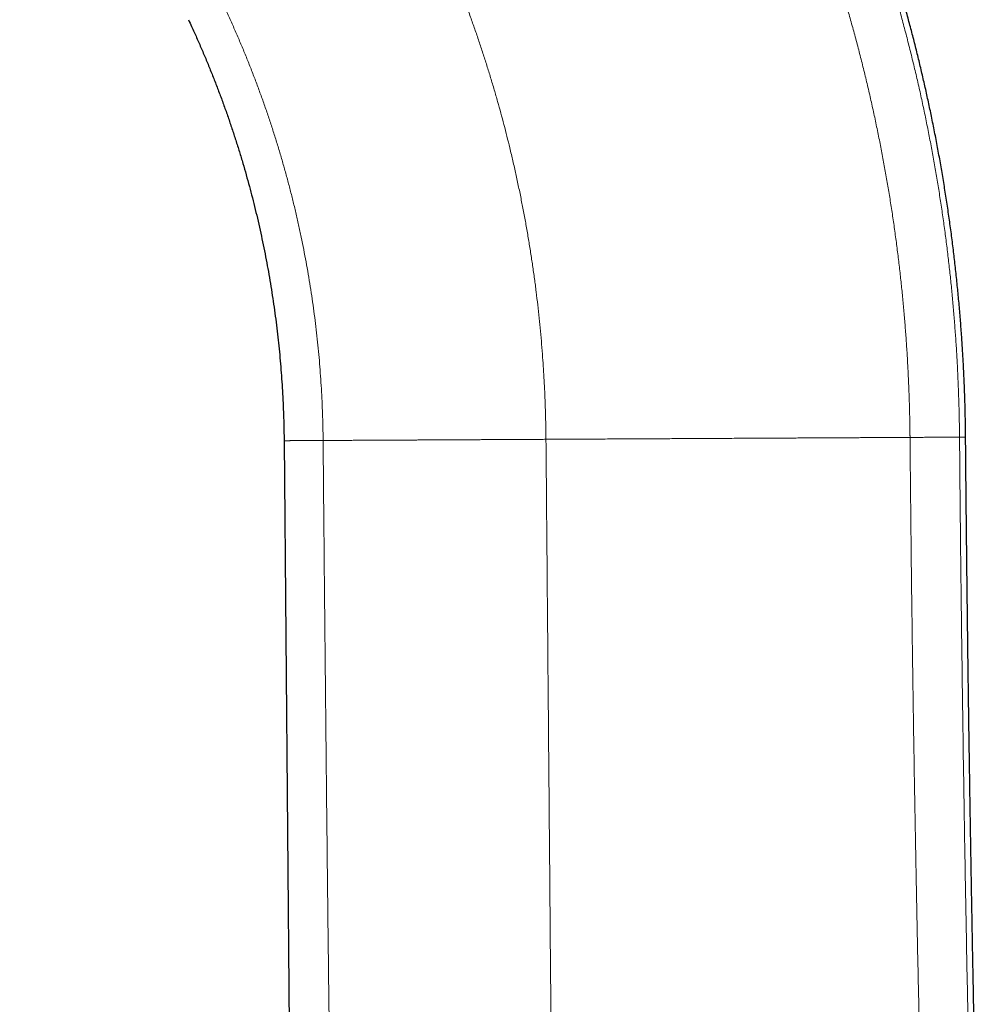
# Model space of a CAD drawing. Header units: millimetres. Extents: x 8 to 573, y 12 to 528.
# Tile 5 of 101: x 128 to 186, y 381 to 439. Entities that reach past the tile are written whole.
import ezdxf

# ---------------------------------------------------------------- set-up
doc = ezdxf.new("R2010")
doc.units = ezdxf.units.MM

msp = doc.modelspace()

# ---------------------------------------------------------------- linework, layer by layer
at = {"color": 7, "linetype": 'Continuous', "lineweight": 30}
msp.add_line((143.841, 414.522), (144.194, 374.059), dxfattribs=at)
for points, knots in [([(184.237, 414.734), (184.234, 415.016), (184.228, 415.58), (184.209, 416.427), (184.184, 417.275), (184.151, 418.124), (184.11, 418.973), (184.063, 419.824), (184.006, 420.704), (183.938, 421.612), (183.86, 422.55), (183.772, 423.488), (183.676, 424.427), (183.57, 425.366), (183.455, 426.305), (183.33, 427.244), (183.197, 428.182), (183.054, 429.121), (182.903, 430.054), (182.744, 430.98), (182.577, 431.901), (182.401, 432.82), (182.22, 433.716), (182.036, 434.589), (181.849, 435.437), (181.654, 436.285), (181.452, 437.132), (181.242, 437.977), (181.024, 438.821), (180.791, 439.691), (180.542, 440.588), (180.277, 441.511), (180.002, 442.432), (179.719, 443.35), (179.426, 444.266), (179.125, 445.18), (178.815, 446.09), (178.496, 446.998), (178.168, 447.903), (177.833, 448.8), (177.492, 449.687), (177.145, 450.567), (176.79, 451.443), (176.435, 452.294), (176.081, 453.12), (175.73, 453.921), (175.372, 454.719), (175.007, 455.514), (174.635, 456.305), (174.256, 457.093), (173.858, 457.903), (173.439, 458.736), (172.999, 459.589), (172.551, 460.439), (172.095, 461.283), (171.632, 462.122), (171.16, 462.956), (170.681, 463.786), (170.194, 464.61), (169.699, 465.429), (169.201, 466.238), (168.699, 467.037), (168.192, 467.826), (167.68, 468.61), (167.146, 469.41), (166.592, 470.224), (166.017, 471.053), (165.433, 471.875), (164.843, 472.69), (164.246, 473.499), (163.652, 474.285), (163.064, 475.05), (162.482, 475.794), (161.893, 476.531), (161.299, 477.262), (160.699, 477.986), (160.093, 478.704), (159.482, 479.415), (158.866, 480.12), (158.244, 480.818), (157.62, 481.505), (156.995, 482.181), (156.369, 482.846), (155.739, 483.505), (155.314, 483.939), (155.102, 484.156)], [0, 0, 0, 0, 0.010957, 0.02193, 0.03292, 0.043926, 0.054948, 0.065985, 0.077037, 0.089212, 0.101404, 0.113613, 0.125839, 0.138081, 0.150338, 0.162611, 0.174898, 0.1872, 0.199515, 0.211624, 0.223745, 0.235878, 0.248022, 0.259273, 0.270533, 0.281802, 0.293079, 0.304364, 0.315657, 0.326957, 0.339395, 0.351839, 0.364288, 0.376742, 0.389201, 0.401663, 0.414129, 0.426597, 0.439067, 0.451539, 0.463788, 0.476039, 0.488289, 0.500538, 0.511876, 0.523212, 0.534546, 0.545878, 0.557207, 0.568533, 0.579855, 0.592305, 0.60475, 0.617189, 0.629622, 0.642047, 0.654465, 0.666876, 0.679278, 0.691673, 0.70406, 0.716217, 0.728365, 0.740504, 0.752632, 0.765718, 0.77879, 0.791849, 0.804892, 0.817921, 0.830933, 0.843186, 0.855424, 0.867646, 0.879851, 0.892038, 0.904208, 0.916359, 0.928492, 0.940604, 0.952697, 0.964554, 0.97639, 0.988206, 1, 1, 1, 1]), ([(138.171, 439.462), (138.234, 439.327), (138.4, 438.974), (138.659, 438.399), (138.949, 437.736), (139.231, 437.07), (139.505, 436.401), (139.771, 435.728), (140.029, 435.052), (140.279, 434.374), (140.52, 433.694), (140.752, 433.011), (140.977, 432.326), (141.193, 431.639), (141.399, 430.953), (141.596, 430.27), (141.783, 429.589), (141.963, 428.907), (142.135, 428.218), (142.3, 427.523), (142.458, 426.823), (142.607, 426.121), (142.748, 425.419), (142.88, 424.715), (143.003, 424.011), (143.118, 423.307), (143.224, 422.602), (143.322, 421.897), (143.412, 421.192), (143.492, 420.487), (143.565, 419.783), (143.629, 419.079), (143.685, 418.369), (143.733, 417.654), (143.773, 416.933), (143.8, 416.295), (143.818, 415.739), (143.83, 415.284), (143.836, 414.927), (143.839, 414.719), (143.84, 414.642), (143.84, 414.618), (143.84, 414.594), (143.84, 414.57), (143.84, 414.546), (143.841, 414.53), (143.841, 414.522)], [0, 0, 0, 0, 0.017308, 0.04537, 0.073436, 0.101504, 0.129573, 0.157639, 0.185702, 0.213759, 0.241747, 0.269725, 0.297692, 0.325644, 0.35358, 0.381001, 0.408402, 0.435782, 0.463139, 0.491028, 0.518891, 0.546723, 0.574524, 0.602291, 0.630023, 0.657717, 0.685372, 0.712987, 0.740558, 0.768084, 0.795564, 0.822995, 0.850377, 0.878434, 0.906435, 0.934377, 0.952786, 0.971169, 0.987323, 0.994424, 0.995353, 0.996283, 0.997212, 0.998141, 0.999071, 1, 1, 1, 1]), ([(185.525, 331.237), (185.524, 331.303), (185.521, 331.598), (185.514, 332.121), (185.506, 332.802), (185.497, 333.474), (185.489, 334.134), (185.481, 334.782), (185.473, 335.418), (185.465, 336.045), (185.457, 336.624), (185.45, 337.155), (185.444, 337.639), (185.438, 338.117), (185.432, 338.588), (185.425, 339.048), (185.419, 339.496), (185.414, 339.933), (185.408, 340.361), (185.402, 340.783), (185.397, 341.198), (185.391, 341.608), (185.385, 342.008), (185.38, 342.399), (185.375, 342.779), (185.37, 343.148), (185.365, 343.506), (185.36, 343.856), (185.355, 344.199), (185.35, 344.535), (185.346, 344.865), (185.341, 345.186), (185.337, 345.498), (185.332, 345.8), (185.328, 346.094), (185.325, 346.352), (185.321, 346.577), (185.319, 346.77), (185.316, 346.96), (185.313, 347.15), (185.31, 347.346), (185.307, 347.551), (185.304, 347.771), (185.301, 348.007), (185.297, 348.26), (185.293, 348.523), (185.289, 348.796), (185.285, 349.079), (185.28, 349.372), (185.276, 349.674), (185.271, 349.987), (185.266, 350.31), (185.261, 350.64), (185.256, 350.978), (185.251, 351.324), (185.245, 351.68), (185.24, 352.047), (185.234, 352.426), (185.228, 352.818), (185.222, 353.219), (185.215, 353.63), (185.209, 354.049), (185.202, 354.475), (185.195, 354.908), (185.188, 355.35), (185.181, 355.805), (185.173, 356.274), (185.165, 356.755), (185.157, 357.246), (185.149, 357.747), (185.141, 358.258), (185.132, 358.779), (185.124, 359.293), (185.115, 359.8), (185.107, 360.299), (185.098, 360.805), (185.09, 361.32), (185.081, 361.843), (185.072, 362.375), (185.062, 362.933), (185.052, 363.518), (185.041, 364.131), (185.03, 364.754), (185.019, 365.387), (185.008, 366.03), (184.996, 366.682), (184.984, 367.345), (184.972, 368.018), (184.959, 368.7), (184.947, 369.388), (184.934, 370.082), (184.921, 370.782), (184.907, 371.491), (184.894, 372.214), (184.88, 372.951), (184.865, 373.702), (184.851, 374.464), (184.836, 375.235), (184.82, 376.012), (184.805, 376.794), (184.789, 377.58), (184.774, 378.377), (184.757, 379.188), (184.74, 380.015), (184.724, 380.857), (184.707, 381.71), (184.69, 382.572), (184.673, 383.444), (184.656, 384.326), (184.64, 385.218), (184.623, 386.119), (184.607, 387.029), (184.59, 387.949), (184.574, 388.879), (184.558, 389.813), (184.542, 390.751), (184.527, 391.694), (184.511, 392.646), (184.496, 393.614), (184.481, 394.599), (184.465, 395.6), (184.45, 396.611), (184.435, 397.632), (184.421, 398.663), (184.406, 399.704), (184.392, 400.755), (184.378, 401.816), (184.364, 402.887), (184.351, 403.968), (184.337, 405.059), (184.325, 406.16), (184.312, 407.272), (184.3, 408.361), (184.288, 409.429), (184.278, 410.474), (184.267, 411.527), (184.257, 412.589), (184.247, 413.659), (184.241, 414.375), (184.237, 414.734)], [0, 0, 0, 0, 0.002367, 0.010623, 0.018777, 0.026829, 0.03478, 0.04249, 0.050101, 0.057614, 0.065029, 0.070891, 0.076689, 0.082425, 0.08807, 0.093609, 0.098943, 0.104175, 0.109302, 0.114326, 0.119335, 0.124236, 0.12903, 0.133716, 0.138295, 0.142687, 0.146976, 0.15116, 0.155241, 0.159299, 0.163248, 0.167089, 0.170822, 0.174447, 0.177963, 0.181371, 0.183734, 0.186042, 0.188295, 0.190547, 0.192895, 0.195341, 0.197885, 0.200798, 0.203829, 0.206979, 0.210248, 0.213636, 0.217143, 0.220769, 0.224514, 0.228378, 0.23236, 0.236388, 0.24053, 0.244786, 0.249158, 0.253727, 0.258414, 0.263221, 0.268147, 0.273191, 0.278261, 0.283446, 0.288746, 0.29416, 0.299804, 0.305566, 0.311448, 0.31745, 0.323571, 0.329811, 0.336171, 0.342044, 0.348015, 0.354084, 0.360251, 0.366517, 0.372882, 0.379344, 0.386566, 0.393908, 0.401368, 0.408948, 0.416647, 0.424464, 0.432401, 0.440457, 0.448632, 0.456926, 0.465188, 0.473565, 0.482056, 0.490663, 0.499545, 0.508545, 0.517665, 0.526904, 0.536263, 0.545571, 0.554993, 0.564531, 0.574184, 0.584153, 0.594241, 0.604449, 0.614776, 0.625223, 0.635789, 0.646475, 0.657256, 0.668156, 0.679176, 0.690314, 0.701571, 0.712743, 0.72403, 0.735431, 0.746948, 0.758818, 0.770807, 0.782916, 0.795145, 0.807493, 0.819961, 0.832548, 0.845256, 0.858082, 0.871029, 0.884096, 0.897282, 0.910588, 0.924014, 0.936426, 0.948939, 0.961553, 0.974268, 0.987084, 1, 1, 1, 1])]:
    msp.add_open_spline(points, degree=3, knots=knots, dxfattribs=at)
at = {"color": 8, "linetype": 'Continuous', "lineweight": 0}
for points, knots in [([(154.8, 483.859), (155.016, 483.638), (155.448, 483.196), (156.088, 482.526), (156.723, 481.85), (157.353, 481.168), (157.977, 480.48), (158.596, 479.786), (159.209, 479.085), (159.825, 478.367), (160.445, 477.632), (161.069, 476.879), (161.685, 476.119), (162.296, 475.352), (162.899, 474.579), (163.496, 473.8), (164.086, 473.014), (164.67, 472.221), (165.247, 471.422), (165.816, 470.617), (166.379, 469.805), (166.924, 469.003), (167.452, 468.21), (167.964, 467.427), (168.469, 466.639), (168.967, 465.845), (169.444, 465.071), (169.901, 464.315), (170.337, 463.58), (170.768, 462.84), (171.192, 462.095), (171.61, 461.347), (172.022, 460.595), (172.441, 459.813), (172.866, 459.002), (173.296, 458.161), (173.719, 457.316), (174.134, 456.466), (174.541, 455.613), (174.939, 454.755), (175.33, 453.893), (175.712, 453.027), (176.086, 452.158), (176.449, 451.29), (176.802, 450.424), (177.145, 449.56), (177.479, 448.693), (177.797, 447.844), (178.1, 447.015), (178.387, 446.205), (178.667, 445.393), (178.94, 444.578), (179.206, 443.762), (179.465, 442.944), (179.725, 442.096), (179.985, 441.219), (180.244, 440.313), (180.495, 439.405), (180.736, 438.496), (180.969, 437.585), (181.192, 436.672), (181.407, 435.757), (181.612, 434.842), (181.809, 433.925), (181.995, 433.013), (182.172, 432.105), (182.339, 431.202), (182.497, 430.298), (182.647, 429.388), (182.79, 428.473), (182.924, 427.551), (183.05, 426.63), (183.166, 425.708), (183.273, 424.791), (183.371, 423.881), (183.459, 422.976), (183.539, 422.071), (183.611, 421.161), (183.675, 420.245), (183.731, 419.324), (183.778, 418.404), (183.816, 417.484), (183.845, 416.566), (183.867, 415.649), (183.874, 415.038), (183.877, 414.733)], [0, 0, 0, 0, 0.012047, 0.024103, 0.036168, 0.048243, 0.060327, 0.072422, 0.084527, 0.096643, 0.109347, 0.122064, 0.134794, 0.147538, 0.160295, 0.173066, 0.185851, 0.198652, 0.211468, 0.224299, 0.237146, 0.25001, 0.262154, 0.274313, 0.286488, 0.298679, 0.310886, 0.321997, 0.333123, 0.344258, 0.3554, 0.366549, 0.377704, 0.388865, 0.401148, 0.413437, 0.425731, 0.438029, 0.450331, 0.462636, 0.474943, 0.487252, 0.499562, 0.511872, 0.523962, 0.536051, 0.548138, 0.560223, 0.571406, 0.582587, 0.593763, 0.604936, 0.616104, 0.627267, 0.638425, 0.650691, 0.662949, 0.675199, 0.687441, 0.699674, 0.711898, 0.724113, 0.736318, 0.748513, 0.760698, 0.772654, 0.784599, 0.796533, 0.808454, 0.82058, 0.832693, 0.844792, 0.856877, 0.868948, 0.880789, 0.892616, 0.904427, 0.916223, 0.928244, 0.940247, 0.952234, 0.964203, 0.976154, 0.988086, 1, 1, 1, 1]), ([(152.696, 481.788), (152.905, 481.575), (153.322, 481.149), (153.941, 480.502), (154.556, 479.85), (155.165, 479.19), (155.77, 478.524), (156.37, 477.852), (156.965, 477.173), (157.564, 476.476), (158.167, 475.762), (158.773, 475.031), (159.374, 474.292), (159.968, 473.547), (160.555, 472.795), (161.136, 472.036), (161.711, 471.271), (162.279, 470.5), (162.841, 469.722), (163.395, 468.939), (163.943, 468.149), (164.473, 467.368), (164.987, 466.597), (165.484, 465.836), (165.974, 465.07), (166.458, 464.299), (166.944, 463.508), (167.434, 462.696), (167.925, 461.862), (168.407, 461.023), (168.882, 460.179), (169.349, 459.33), (169.798, 458.491), (170.231, 457.664), (170.648, 456.85), (171.057, 456.03), (171.458, 455.207), (171.852, 454.38), (172.238, 453.549), (172.616, 452.714), (172.987, 451.875), (173.349, 451.032), (173.701, 450.191), (174.043, 449.352), (174.376, 448.515), (174.701, 447.675), (175.026, 446.809), (175.351, 445.917), (175.675, 445), (175.989, 444.08), (176.295, 443.158), (176.591, 442.232), (176.872, 441.321), (177.139, 440.426), (177.392, 439.547), (177.637, 438.666), (177.873, 437.782), (178.1, 436.898), (178.318, 436.011), (178.528, 435.124), (178.729, 434.235), (178.921, 433.345), (179.103, 432.459), (179.276, 431.578), (179.439, 430.701), (179.594, 429.824), (179.741, 428.941), (179.88, 428.052), (180.012, 427.157), (180.134, 426.263), (180.248, 425.368), (180.353, 424.478), (180.448, 423.594), (180.535, 422.716), (180.613, 421.838), (180.683, 420.961), (180.745, 420.084), (180.798, 419.208), (180.844, 418.333), (180.879, 417.493), (180.906, 416.69), (180.925, 415.953), (180.936, 415.373), (180.94, 415.038), (180.941, 414.917), (180.942, 414.884), (180.942, 414.85), (180.942, 414.817), (180.943, 414.784), (180.943, 414.75), (180.943, 414.728), (180.943, 414.717)], [0, 0, 0, 0, 0.011975, 0.023972, 0.035991, 0.048031, 0.060092, 0.072173, 0.084274, 0.096394, 0.109111, 0.121848, 0.134603, 0.147377, 0.160169, 0.172978, 0.185803, 0.198644, 0.2115, 0.22437, 0.237253, 0.25015, 0.26232, 0.274501, 0.286692, 0.298891, 0.311099, 0.324055, 0.33702, 0.349993, 0.362976, 0.375966, 0.388965, 0.401227, 0.413494, 0.425767, 0.438044, 0.450326, 0.462611, 0.474899, 0.487189, 0.499482, 0.511776, 0.523851, 0.535926, 0.548002, 0.560076, 0.573114, 0.58615, 0.599183, 0.612213, 0.625239, 0.63826, 0.650532, 0.6628, 0.675061, 0.687313, 0.699558, 0.711793, 0.724018, 0.736233, 0.748438, 0.760631, 0.772596, 0.784549, 0.79649, 0.808419, 0.820551, 0.83267, 0.844775, 0.856866, 0.868941, 0.880786, 0.892616, 0.90443, 0.916228, 0.928009, 0.939774, 0.951522, 0.963252, 0.97356, 0.983853, 0.9929, 0.996877, 0.997323, 0.997769, 0.998216, 0.998662, 0.999108, 0.999554, 1, 1, 1, 1]), ([(137.667, 466.99), (137.853, 466.8), (138.225, 466.42), (138.776, 465.841), (139.323, 465.256), (139.864, 464.664), (140.4, 464.065), (140.93, 463.459), (141.44, 462.864), (141.931, 462.28), (142.402, 461.707), (142.868, 461.129), (143.329, 460.546), (143.785, 459.957), (144.236, 459.363), (144.681, 458.764), (145.121, 458.159), (145.555, 457.55), (145.984, 456.936), (146.407, 456.317), (146.817, 455.705), (147.213, 455.1), (147.596, 454.504), (147.973, 453.903), (148.345, 453.298), (148.72, 452.677), (149.095, 452.04), (149.472, 451.386), (149.843, 450.727), (150.207, 450.065), (150.564, 449.399), (150.908, 448.742), (151.24, 448.094), (151.559, 447.455), (151.872, 446.814), (152.179, 446.169), (152.492, 445.496), (152.809, 444.795), (153.13, 444.065), (153.443, 443.331), (153.749, 442.595), (154.046, 441.855), (154.336, 441.112), (154.618, 440.366), (154.888, 439.63), (155.145, 438.904), (155.391, 438.188), (155.629, 437.469), (155.861, 436.749), (156.084, 436.027), (156.297, 435.316), (156.498, 434.618), (156.689, 433.932), (156.873, 433.245), (157.051, 432.556), (157.228, 431.84), (157.405, 431.096), (157.58, 430.323), (157.747, 429.55), (157.905, 428.776), (158.056, 428.001), (158.198, 427.225), (158.331, 426.449), (158.457, 425.672), (158.574, 424.895), (158.684, 424.118), (158.785, 423.34), (158.878, 422.563), (158.962, 421.786), (159.039, 421.01), (159.108, 420.234), (159.166, 419.489), (159.214, 418.776), (159.255, 418.095), (159.289, 417.414), (159.313, 416.842), (159.329, 416.378), (159.339, 416.023), (159.348, 415.668), (159.355, 415.313), (159.361, 414.958), (159.363, 414.722), (159.365, 414.604)], [0, 0, 0, 0, 0.013721, 0.027469, 0.041244, 0.055045, 0.068872, 0.082722, 0.096597, 0.109336, 0.122094, 0.13487, 0.147663, 0.160474, 0.173302, 0.186145, 0.199004, 0.211878, 0.224766, 0.237667, 0.250582, 0.26277, 0.274968, 0.287176, 0.299394, 0.31162, 0.324597, 0.337583, 0.350576, 0.363577, 0.376585, 0.389598, 0.401873, 0.414152, 0.426435, 0.438721, 0.45101, 0.464727, 0.478446, 0.492167, 0.505888, 0.519608, 0.533327, 0.547044, 0.560759, 0.573789, 0.586815, 0.599836, 0.612853, 0.625864, 0.638869, 0.651124, 0.663372, 0.675613, 0.687847, 0.700072, 0.713706, 0.727328, 0.740938, 0.754535, 0.768118, 0.781686, 0.795239, 0.808776, 0.822296, 0.835799, 0.849284, 0.862749, 0.876196, 0.889622, 0.903027, 0.91641, 0.928169, 0.939911, 0.951634, 0.963339, 0.969463, 0.975581, 0.981694, 0.987801, 0.993903, 1, 1, 1, 1]), ([(128.169, 457.64), (128.348, 457.457), (128.705, 457.092), (129.233, 456.534), (129.756, 455.97), (130.273, 455.398), (130.784, 454.818), (131.28, 454.243), (131.76, 453.671), (132.224, 453.104), (132.683, 452.531), (133.136, 451.952), (133.583, 451.367), (134.024, 450.775), (134.458, 450.178), (134.886, 449.574), (135.307, 448.965), (135.719, 448.354), (136.122, 447.741), (136.516, 447.127), (136.904, 446.508), (137.286, 445.879), (137.664, 445.242), (138.037, 444.596), (138.402, 443.946), (138.76, 443.29), (139.108, 442.634), (139.446, 441.977), (139.775, 441.32), (140.096, 440.659), (140.411, 439.989), (140.721, 439.311), (141.024, 438.624), (141.319, 437.934), (141.606, 437.24), (141.884, 436.543), (142.154, 435.842), (142.415, 435.139), (142.668, 434.433), (142.912, 433.726), (143.147, 433.015), (143.373, 432.302), (143.59, 431.591), (143.797, 430.883), (143.994, 430.176), (144.182, 429.468), (144.363, 428.754), (144.537, 428.033), (144.703, 427.306), (144.859, 426.578), (145.007, 425.848), (145.146, 425.118), (145.275, 424.388), (145.396, 423.656), (145.508, 422.925), (145.611, 422.193), (145.705, 421.461), (145.789, 420.729), (145.866, 419.998), (145.933, 419.267), (145.992, 418.53), (146.042, 417.787), (146.083, 417.038), (146.112, 416.376), (146.131, 415.798), (146.143, 415.326), (146.15, 414.954), (146.153, 414.739), (146.154, 414.659), (146.154, 414.634), (146.154, 414.609), (146.154, 414.584), (146.155, 414.559), (146.155, 414.542), (146.155, 414.534)], [0, 0, 0, 0, 0.015995, 0.032028, 0.048098, 0.064204, 0.080344, 0.096518, 0.111796, 0.127102, 0.142435, 0.157793, 0.173175, 0.18858, 0.204008, 0.219456, 0.234925, 0.250412, 0.26564, 0.280884, 0.296142, 0.311415, 0.326978, 0.342554, 0.358142, 0.373741, 0.389349, 0.404688, 0.420034, 0.435386, 0.450744, 0.466419, 0.482097, 0.497778, 0.51346, 0.529142, 0.544822, 0.5605, 0.57614, 0.591776, 0.607406, 0.623029, 0.638644, 0.653971, 0.669288, 0.684594, 0.699886, 0.715476, 0.73105, 0.746608, 0.762147, 0.777668, 0.793169, 0.808649, 0.824107, 0.839543, 0.854955, 0.870342, 0.885703, 0.901037, 0.916345, 0.93203, 0.947685, 0.963307, 0.9736, 0.983879, 0.992911, 0.996882, 0.997402, 0.997921, 0.998441, 0.998961, 0.99948, 1, 1, 1, 1]), ([(180.943, 414.717), (180.815, 414.716), (180.56, 414.715), (180.171, 414.713), (179.779, 414.711), (179.385, 414.709), (178.987, 414.707), (178.595, 414.705), (178.208, 414.703), (177.826, 414.701), (177.442, 414.699), (177.055, 414.697), (176.667, 414.695), (176.276, 414.693), (175.883, 414.691), (175.489, 414.688), (175.092, 414.686), (174.695, 414.684), (174.298, 414.682), (173.9, 414.68), (173.499, 414.678), (173.054, 414.676), (172.563, 414.673), (172.027, 414.67), (171.486, 414.667), (170.94, 414.665), (170.389, 414.662), (169.835, 414.659), (169.316, 414.656), (168.835, 414.653), (168.392, 414.651), (167.948, 414.649), (167.501, 414.646), (167.05, 414.644), (166.593, 414.642), (166.119, 414.639), (165.626, 414.637), (165.115, 414.634), (164.597, 414.631), (164.072, 414.628), (163.541, 414.626), (163.004, 414.623), (162.455, 414.62), (161.895, 414.617), (161.324, 414.614), (160.813, 414.611), (160.364, 414.609), (159.992, 414.607), (159.699, 414.605), (159.528, 414.605), (159.467, 414.604), (159.45, 414.604), (159.433, 414.604), (159.416, 414.604), (159.399, 414.604), (159.382, 414.604), (159.37, 414.604), (159.365, 414.604)], [0, 0, 0, 0, 0.022906, 0.04565, 0.068232, 0.09065, 0.112905, 0.134996, 0.155674, 0.176208, 0.196596, 0.21684, 0.23694, 0.256898, 0.276713, 0.296388, 0.315924, 0.335323, 0.354296, 0.3733, 0.392333, 0.411392, 0.436175, 0.460983, 0.485807, 0.510636, 0.535461, 0.560273, 0.58506, 0.604512, 0.623939, 0.643336, 0.662698, 0.682126, 0.701692, 0.721397, 0.742725, 0.764217, 0.785875, 0.807699, 0.829691, 0.851852, 0.874181, 0.897281, 0.920558, 0.944013, 0.959591, 0.975245, 0.989085, 0.995193, 0.995879, 0.996566, 0.997252, 0.997939, 0.998626, 0.999313, 1, 1, 1, 1]), ([(183.877, 414.733), (183.852, 414.732), (183.801, 414.732), (183.712, 414.732), (183.615, 414.731), (183.509, 414.731), (183.393, 414.73), (183.272, 414.729), (183.145, 414.729), (183.013, 414.728), (182.874, 414.727), (182.729, 414.727), (182.576, 414.726), (182.417, 414.725), (182.251, 414.724), (182.079, 414.723), (181.901, 414.722), (181.712, 414.721), (181.509, 414.72), (181.303, 414.719), (181.136, 414.718), (181.038, 414.718), (181.002, 414.717), (180.992, 414.717), (180.983, 414.717), (180.973, 414.717), (180.963, 414.717), (180.953, 414.717), (180.946, 414.717), (180.943, 414.717)], [0, 0, 0, 0, 0.052226, 0.104388, 0.156503, 0.208587, 0.260656, 0.312722, 0.361821, 0.410939, 0.460082, 0.509257, 0.558471, 0.607728, 0.657031, 0.706383, 0.755785, 0.805239, 0.859697, 0.914214, 0.962237, 0.983381, 0.985755, 0.988129, 0.990503, 0.992877, 0.995251, 0.997626, 1, 1, 1, 1]), ([(180.943, 414.717), (180.956, 413.277), (180.983, 410.395), (181.032, 406.074), (181.089, 401.753), (181.153, 397.432), (181.224, 393.111), (181.301, 388.873), (181.384, 384.718), (181.472, 380.644), (181.565, 376.572), (181.653, 372.499), (181.751, 367.764), (181.858, 362.368), (181.97, 356.309), (182.074, 350.25), (182.171, 344.193), (182.261, 338.136), (182.315, 334.099), (182.342, 332.081)], [0, 0, 0, 0, 0.052293, 0.104584, 0.156872, 0.209157, 0.261441, 0.313724, 0.363018, 0.412313, 0.461605, 0.510893, 0.560175, 0.633503, 0.706824, 0.780138, 0.853448, 0.926738, 1, 1, 1, 1]), ([(184.237, 414.734), (184.237, 414.734), (184.238, 414.734), (184.233, 414.734), (184.222, 414.734), (184.202, 414.734), (184.173, 414.734), (184.132, 414.734), (184.083, 414.734), (184.023, 414.733), (183.956, 414.733), (183.903, 414.733), (183.877, 414.733)], [0, 0, 0, 0, 0.020896, 0.118699, 0.216415, 0.313971, 0.429801, 0.545185, 0.660008, 0.774156, 0.887522, 1, 1, 1, 1]), ([(183.877, 414.733), (183.893, 412.988), (183.925, 409.499), (183.986, 404.266), (184.054, 399.035), (184.132, 393.805), (184.213, 388.95), (184.295, 384.469), (184.376, 380.362), (184.46, 376.253), (184.539, 372.143), (184.621, 367.688), (184.704, 362.889), (184.788, 357.746), (184.865, 352.601), (184.928, 348.094), (184.979, 344.225), (185.019, 340.997), (185.059, 337.774), (185.098, 334.556), (185.122, 332.412), (185.135, 331.34)], [0, 0, 0, 0, 0.062768, 0.125511, 0.188234, 0.250942, 0.313639, 0.362896, 0.412151, 0.461416, 0.510708, 0.560021, 0.621686, 0.683368, 0.745059, 0.806751, 0.845522, 0.884233, 0.92287, 0.961452, 1, 1, 1, 1]), ([(146.155, 414.534), (146.098, 414.534), (145.985, 414.533), (145.823, 414.532), (145.669, 414.532), (145.522, 414.531), (145.383, 414.53), (145.253, 414.529), (145.132, 414.529), (145.018, 414.528), (144.905, 414.528), (144.795, 414.527), (144.685, 414.526), (144.581, 414.526), (144.482, 414.525), (144.39, 414.525), (144.309, 414.524), (144.236, 414.524), (144.172, 414.524), (144.112, 414.523), (144.057, 414.523), (144.009, 414.523), (143.967, 414.523), (143.932, 414.523), (143.903, 414.522), (143.88, 414.522), (143.863, 414.522), (143.85, 414.522), (143.842, 414.522), (143.841, 414.522), (143.841, 414.522)], [0, 0, 0, 0, 0.037568, 0.0747041, 0.1113927, 0.1476188, 0.1833679, 0.2180011, 0.2521486, 0.2857985, 0.3189398, 0.3578337, 0.3967462, 0.4357666, 0.4748843, 0.5140886, 0.5533686, 0.5870891, 0.62085, 0.6546445, 0.6886866, 0.7232334, 0.7583006, 0.7939041, 0.8270248, 0.8606211, 0.8947048, 0.9292878, 0.9643822, 1, 1, 1, 1]), ([(159.365, 414.604), (159.25, 414.603), (159.021, 414.602), (158.676, 414.6), (158.331, 414.598), (157.986, 414.596), (157.641, 414.595), (157.296, 414.593), (156.961, 414.591), (156.637, 414.589), (156.324, 414.588), (156.011, 414.586), (155.7, 414.584), (155.39, 414.583), (155.085, 414.581), (154.784, 414.58), (154.487, 414.578), (154.193, 414.576), (153.901, 414.575), (153.612, 414.573), (153.325, 414.572), (153.041, 414.57), (152.758, 414.569), (152.475, 414.567), (152.192, 414.566), (151.91, 414.564), (151.631, 414.563), (151.356, 414.562), (151.084, 414.56), (150.816, 414.559), (150.553, 414.557), (150.295, 414.556), (150.043, 414.555), (149.795, 414.553), (149.554, 414.552), (149.32, 414.551), (149.091, 414.55), (148.875, 414.549), (148.671, 414.547), (148.479, 414.546), (148.293, 414.545), (148.112, 414.544), (147.937, 414.544), (147.76, 414.543), (147.582, 414.542), (147.404, 414.541), (147.233, 414.54), (147.069, 414.539), (146.913, 414.538), (146.769, 414.537), (146.638, 414.537), (146.518, 414.536), (146.416, 414.536), (146.331, 414.535), (146.263, 414.535), (146.212, 414.534), (146.182, 414.534), (146.172, 414.534), (146.168, 414.534), (146.165, 414.534), (146.161, 414.534), (146.158, 414.534), (146.156, 414.534), (146.155, 414.534)], [0, 0, 0, 0, 0.020998, 0.041957, 0.062873, 0.083748, 0.104579, 0.125368, 0.146116, 0.1651, 0.184053, 0.202978, 0.221878, 0.240756, 0.259618, 0.278036, 0.296447, 0.314858, 0.333276, 0.351779, 0.370074, 0.388478, 0.406975, 0.425551, 0.444571, 0.46364, 0.482742, 0.501859, 0.520975, 0.540071, 0.559132, 0.57814, 0.59708, 0.615933, 0.634686, 0.653323, 0.67183, 0.690285, 0.707198, 0.724113, 0.741033, 0.757963, 0.774906, 0.791865, 0.811127, 0.830417, 0.849739, 0.869095, 0.888486, 0.907914, 0.925042, 0.942198, 0.959383, 0.970741, 0.98211, 0.992125, 0.996534, 0.997112, 0.997689, 0.998267, 0.998845, 0.999422, 1, 1, 1, 1]), ([(146.155, 414.534), (146.17, 412.788), (146.201, 409.296), (146.251, 404.059), (146.303, 398.821), (146.357, 393.584), (146.41, 388.721), (146.461, 384.231), (146.51, 380.116), (146.559, 376.001), (146.607, 371.886), (146.666, 366.694), (146.737, 360.423), (146.816, 353.075), (146.894, 345.727), (146.968, 338.378), (147.016, 333.48), (147.04, 331.031)], [0, 0, 0, 0, 0.062723, 0.125444, 0.188164, 0.250884, 0.313605, 0.362887, 0.412169, 0.461452, 0.510733, 0.560012, 0.64801, 0.736008, 0.824011, 0.912012, 1, 1, 1, 1]), ([(159.365, 414.604), (159.384, 412.383), (159.423, 407.94), (159.48, 401.277), (159.538, 394.615), (159.595, 387.952), (159.651, 381.289), (159.708, 374.627), (159.772, 367.132), (159.843, 358.806), (159.921, 349.647), (160, 340.488), (160.053, 334.383), (160.079, 331.331)], [0, 0, 0, 0, 0.080018, 0.160033, 0.240044, 0.320055, 0.400065, 0.480074, 0.560075, 0.670068, 0.780058, 0.890045, 1, 1, 1, 1])]:
    msp.add_open_spline(points, degree=3, knots=knots, dxfattribs=at)

doc.saveas('drawing.dxf')
